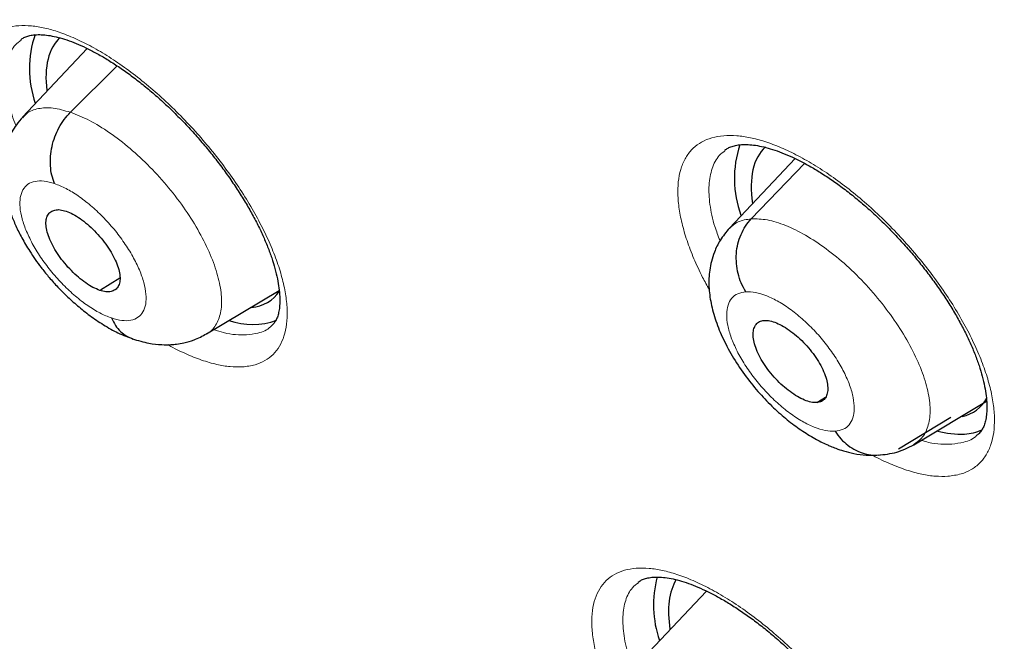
# Model space of a CAD drawing. Header units: millimetres. Extents: x 8 to 1465, y 12 to 1156.
# Tile 98 of 168: x 1213.57 to 1222.37, y 645.88 to 651.43. Entities that reach past the tile are written whole.
import ezdxf

# ---------------------------------------------------------------- set-up
doc = ezdxf.new("R2010")
doc.units = ezdxf.units.MM

msp = doc.modelspace()

# ---------------------------------------------------------------- linework, layer by layer
at = {"color": 7, "linetype": 'Continuous', "lineweight": 30}
for p, q in [((1214.1716, 651.174), (1213.5919, 650.5605)), ((1214.0214, 650.6042), (1214.4378, 651.0196)), ((1220.5013, 650.1904), (1219.9129, 649.5675)), ((1220.1092, 649.6517), (1220.5859, 650.1474)), ((1214.2893, 649.016), (1214.4634, 649.1252)), ((1215.2388, 648.6238), (1215.8882, 649.0122)), ((1220.6939, 648.0091), (1220.7727, 648.0567)), ((1221.5613, 647.632), (1222.2125, 648.0214)), ((1221.4249, 647.5946), (1221.8941, 647.8778)), ((1221.2173, 647.5403), (1221.2655, 647.5408)), ((1221.2579, 647.5416), (1221.2654, 647.5418)), ((1219.7079, 646.3246), (1219.0846, 645.6649))]:
    msp.add_line(p, q, dxfattribs=at)
for centre, radius, start, end in [((1214.6021, 650.9937), 0.9473, 161.19041, 199.0386), ((1220.8964, 650.0118), 0.9387, 161.26345, 200.4423), ((1215.6488, 649.3364), 0.6294, 250.51423, 290.02197), ((1221.9762, 648.4861), 0.7592, 254.68003, 272.94679), ((1221.9913, 648.1655), 0.4382, 273.13896, 294.46824), ((1220.2162, 646.1999), 0.9813, 165.12721, 198.78977)]:
    msp.add_arc(centre, radius, start, end, dxfattribs=at)
for centre, major_axis, ratio, start_param, end_param in [((1214.8836, 650.1077), (-0.9385, 1.1778), 0.455783, 0.029649, 0.638971), ((1221.1907, 649.1271), (-0.9412, 1.1783), 0.454529, 0.02598, 0.665427), ((1214.8836, 650.1077), (-0.9385, 1.1778), 0.455783, 2.863048, 3.286977), ((1221.1907, 649.1271), (-0.9412, 1.1783), 0.454529, 2.925897, 3.327289), ((1220.4585, 645.3212), (-0.9463, 1.1888), 0.45452, 0.159151, 0.673362)]:
    msp.add_ellipse(centre, major_axis=major_axis, ratio=ratio, start_param=start_param, end_param=end_param, dxfattribs=at)
for points, knots in [([(1241.6175, 646.2376), (1241.6564, 646.2677), (1241.7325, 646.3267), (1241.8349, 646.4083), (1241.9207, 646.4778), (1241.99, 646.5348), (1242.0442, 646.58), (1242.0894, 646.618), (1242.136, 646.6575), (1242.1952, 646.7083), (1242.2673, 646.771), (1242.3456, 646.8403), (1242.4196, 646.907), (1242.4846, 646.9664), (1242.5458, 647.023), (1242.617, 647.0899), (1242.7001, 647.1694), (1242.7886, 647.2558), (1242.8676, 647.3346), (1242.9391, 647.4072), (1243.0097, 647.4801), (1243.0855, 647.5597), (1243.1617, 647.6413), (1243.2302, 647.7161), (1243.2873, 647.7794), (1243.3391, 647.8376), (1243.3947, 647.9011), (1243.4601, 647.9767), (1243.5398, 648.0708), (1243.627, 648.1761), (1243.7149, 648.285), (1243.8025, 648.3962), (1243.8948, 648.5163), (1243.9945, 648.6497), (1244.0918, 648.7841), (1244.1806, 648.9104), (1244.2607, 649.0273), (1244.3368, 649.1412), (1244.4162, 649.2629), (1244.4947, 649.3867), (1244.5722, 649.5122), (1244.6436, 649.6308), (1244.7101, 649.7443), (1244.7685, 649.8463), (1244.8197, 649.9375), (1244.8684, 650.0259), (1244.9189, 650.1194), (1244.975, 650.2252), (1245.0364, 650.3442), (1245.1011, 650.4728), (1245.1745, 650.6231), (1245.253, 650.7893), (1245.3347, 650.9693), (1245.4102, 651.1422), (1245.4777, 651.3027), (1245.5356, 651.4449), (1245.5862, 651.5729), (1245.6342, 651.6978), (1245.6844, 651.8321), (1245.7346, 651.9706), (1245.7846, 652.1133), (1245.8344, 652.2599), (1245.8869, 652.4201), (1245.9414, 652.593), (1245.9907, 652.7566), (1246.0325, 652.9007), (1246.0651, 653.0162), (1246.0923, 653.1155), (1246.116, 653.204), (1246.1428, 653.306), (1246.1753, 653.4336), (1246.2143, 653.5929), (1246.2552, 653.7676), (1246.2966, 653.9534), (1246.3374, 654.1466), (1246.3754, 654.3372), (1246.4105, 654.5234), (1246.4416, 654.6978), (1246.4693, 654.8619), (1246.4929, 655.0087), (1246.5125, 655.137), (1246.5289, 655.2485), (1246.5458, 655.368), (1246.5652, 655.5114), (1246.5881, 655.6927), (1246.6127, 655.9029), (1246.6405, 656.1652), (1246.669, 656.4725), (1246.6955, 656.8167), (1246.717, 657.1656), (1246.7309, 657.4624), (1246.7396, 657.7051), (1246.7449, 657.8925), (1246.7487, 658.0793), (1246.7511, 658.2581), (1246.7522, 658.4208), (1246.7523, 658.5609), (1246.7518, 658.6775), (1246.7511, 658.7704), (1246.7503, 658.8435), (1246.7494, 658.9116), (1246.7481, 658.99), (1246.7461, 659.0981), (1246.7428, 659.2396), (1246.7376, 659.4168), (1246.7304, 659.6155), (1246.7182, 659.8994), (1246.6989, 660.2556), (1246.6699, 660.6802), (1246.6363, 661.093), (1246.5976, 661.5029), (1246.5527, 661.925), (1246.499, 662.3751), (1246.434, 662.865), (1246.356, 663.396), (1246.2631, 663.9697), (1246.1755, 664.4639), (1246.1014, 664.8554), (1246.0493, 665.1211), (1246.0011, 665.3596), (1245.9573, 665.5701), (1245.918, 665.7551), (1245.8837, 665.9134), (1245.855, 666.0434), (1245.8326, 666.144), (1245.8129, 666.2314), (1245.7919, 666.3237), (1245.7646, 666.4426), (1245.7303, 666.5901), (1245.6885, 666.7667), (1245.6405, 666.9661), (1245.5854, 667.1903), (1245.5227, 667.4397), (1245.452, 667.7148), (1245.3737, 668.0117), (1245.2895, 668.3228), (1245.2013, 668.6404), (1245.1104, 668.9596), (1244.9428, 669.5343), (1244.6863, 670.3706), (1244.3216, 671.4766), (1243.9271, 672.5962), (1243.5031, 673.7287), (1243.0501, 674.8724), (1242.607, 675.9341), (1242.1863, 676.8993), (1241.8, 677.7549), (1241.4147, 678.5812), (1241.032, 679.3776), (1240.6535, 680.1436), (1240.2859, 680.8683), (1239.9307, 681.5524), (1239.5889, 682.1965), (1239.2557, 682.8118), (1238.9297, 683.4026), (1238.6012, 683.9871), (1238.259, 684.5855), (1237.894, 685.2122), (1237.4983, 685.8792), (1237.0701, 686.5869), (1236.6074, 687.336), (1236.1155, 688.1158), (1235.5934, 688.9255), (1235.0402, 689.7647), (1234.4847, 690.5883), (1233.9298, 691.3934), (1233.3785, 692.1771), (1232.8025, 692.9793), (1232.2059, 693.7929), (1231.5312, 694.6938), (1230.7809, 695.6716), (1229.9534, 696.7215), (1229.0936, 697.7834), (1228.2012, 698.8557), (1227.2761, 699.9362), (1226.3393, 700.9997), (1225.3917, 702.0454), (1224.4689, 703.0352), (1223.5729, 703.9705), (1222.7053, 704.8531), (1221.8318, 705.7192), (1221.1169, 706.4098), (1220.5725, 706.9258), (1220.2093, 707.2663), (1219.8705, 707.5805), (1219.5565, 707.8688), (1219.2676, 708.1317), (1219.0039, 708.3697), (1218.7545, 708.593), (1218.5227, 708.7991), (1218.3115, 708.9854), (1218.1353, 709.14), (1217.9941, 709.2633), (1217.8881, 709.3555), (1217.8169, 709.4173), (1217.7577, 709.4685), (1217.6883, 709.5285), (1217.5895, 709.6137), (1217.4652, 709.7205), (1217.3198, 709.8449), (1217.154, 709.986), (1216.9681, 710.1435), (1216.7611, 710.3177), (1216.5285, 710.5121), (1216.2695, 710.7268), (1215.9833, 710.9621), (1215.6793, 711.2097), (1215.3685, 711.4602), (1215.0621, 711.7047), (1214.7656, 711.9391), (1214.4047, 712.2215), (1213.9873, 712.544), (1213.5213, 712.8982), (1213.1212, 713.1977), (1212.7825, 713.448), (1212.5038, 713.6519), (1212.2523, 713.8342), (1212.0447, 713.9834), (1211.8768, 714.1032), (1211.7367, 714.2027), (1211.5978, 714.3008), (1211.4493, 714.4052), (1211.2826, 714.5218), (1211.0913, 714.6546), (1210.8708, 714.8066), (1210.6212, 714.9771), (1210.3473, 715.1622), (1210.0614, 715.3534), (1209.7006, 715.5918), (1209.2789, 715.8662), (1208.8028, 716.1699), (1208.3878, 716.4294), (1208.0321, 716.6481), (1207.7355, 716.828), (1207.4637, 716.9908), (1207.2578, 717.1126), (1207.1104, 717.1991), (1207.0139, 717.2555), (1206.9154, 717.3128), (1206.8489, 717.3513), (1206.813, 717.372)], [0, 0, 0, 0, 0.002052, 0.004014, 0.005893, 0.007516, 0.008532, 0.009341, 0.010265, 0.011423, 0.013108, 0.014936, 0.016573, 0.018011, 0.01928, 0.020687, 0.022912, 0.025129, 0.027009, 0.028616, 0.030343, 0.032261, 0.034338, 0.036195, 0.037573, 0.038789, 0.040257, 0.042018, 0.044071, 0.046798, 0.049274, 0.051499, 0.05432, 0.057339, 0.060405, 0.063207, 0.065614, 0.068007, 0.070542, 0.073398, 0.075867, 0.078458, 0.080815, 0.082894, 0.084729, 0.086388, 0.088264, 0.090389, 0.092766, 0.095385, 0.09803, 0.101622, 0.105085, 0.108417, 0.111498, 0.114171, 0.116404, 0.118642, 0.121114, 0.123822, 0.126242, 0.128885, 0.131754, 0.134847, 0.13809, 0.140388, 0.142394, 0.144109, 0.14554, 0.14697, 0.149371, 0.152099, 0.15511, 0.158234, 0.161454, 0.164768, 0.167685, 0.17062, 0.173292, 0.175655, 0.177711, 0.179458, 0.180995, 0.183425, 0.186291, 0.189594, 0.193333, 0.198564, 0.203836, 0.209111, 0.21439, 0.217156, 0.219923, 0.222691, 0.225389, 0.227763, 0.229793, 0.231477, 0.232816, 0.23381, 0.234636, 0.235756, 0.237192, 0.239291, 0.241831, 0.244771, 0.247748, 0.253855, 0.259749, 0.26543, 0.270901, 0.276535, 0.282582, 0.289044, 0.296108, 0.303609, 0.311545, 0.315302, 0.318706, 0.321746, 0.32442, 0.32673, 0.32878, 0.33042, 0.33165, 0.332581, 0.333723, 0.335131, 0.337061, 0.339269, 0.341756, 0.344521, 0.347629, 0.351027, 0.354715, 0.358589, 0.362471, 0.366357, 0.370246, 0.383394, 0.396583, 0.409813, 0.423086, 0.436404, 0.449736, 0.459915, 0.469731, 0.479185, 0.488278, 0.49701, 0.505381, 0.513037, 0.520366, 0.527367, 0.534041, 0.540541, 0.547341, 0.554472, 0.561936, 0.570111, 0.57865, 0.587552, 0.596816, 0.606443, 0.616432, 0.625262, 0.634356, 0.643714, 0.65332, 0.662971, 0.675588, 0.688185, 0.700759, 0.714208, 0.727633, 0.741034, 0.754412, 0.767769, 0.779651, 0.791517, 0.803367, 0.815201, 0.820392, 0.825248, 0.829764, 0.833941, 0.837777, 0.841273, 0.844429, 0.847681, 0.850469, 0.852793, 0.854654, 0.856051, 0.856983, 0.857467, 0.858384, 0.859722, 0.86136, 0.863281, 0.865443, 0.867878, 0.870587, 0.873569, 0.877, 0.880735, 0.884773, 0.888891, 0.892878, 0.896734, 0.90046, 0.90695, 0.912999, 0.918607, 0.922524, 0.92618, 0.929452, 0.932306, 0.934254, 0.93598, 0.93775, 0.93965, 0.941751, 0.944229, 0.947085, 0.95032, 0.953933, 0.957736, 0.961442, 0.967971, 0.97416, 0.980006, 0.984167, 0.988058, 0.991605, 0.994806, 0.996131, 0.997387, 0.998591, 1, 1, 1, 1]), ([(1198.5489, 709.9966), (1198.6382, 709.9449), (1198.8971, 709.7948), (1199.3269, 709.5401), (1199.8386, 709.2298), (1200.3516, 708.9113), (1200.8659, 708.5848), (1201.3813, 708.2502), (1201.8976, 707.9077), (1202.4147, 707.5574), (1202.9325, 707.1994), (1203.4509, 706.8337), (1203.9697, 706.4604), (1204.4887, 706.0797), (1205.008, 705.6916), (1205.5272, 705.2963), (1206.0462, 704.8938), (1206.5651, 704.4842), (1207.0835, 704.0676), (1207.6014, 703.6442), (1208.1186, 703.214), (1208.635, 702.7773), (1209.1505, 702.3339), (1209.6649, 701.8842), (1210.1781, 701.4281), (1210.69, 700.9659), (1211.2004, 700.4976), (1211.7093, 700.0234), (1212.2163, 699.5433), (1212.7216, 699.0575), (1213.2248, 698.5662), (1213.7259, 698.0694), (1214.2247, 697.5672), (1214.7212, 697.0599), (1215.2152, 696.5475), (1215.7065, 696.0302), (1216.1951, 695.508), (1216.6808, 694.9812), (1217.1634, 694.4498), (1217.643, 693.9141), (1218.1192, 693.3741), (1218.5921, 692.8299), (1219.0615, 692.2818), (1219.5273, 691.7298), (1219.9893, 691.1741), (1220.4474, 690.6149), (1220.9016, 690.0522), (1221.3517, 689.4863), (1221.7975, 688.9172), (1222.2391, 688.3451), (1222.6762, 687.7702), (1223.1087, 687.1927), (1223.5366, 686.6125), (1223.9597, 686.03), (1224.3779, 685.4453), (1224.7912, 684.8584), (1225.1993, 684.2696), (1225.6023, 683.679), (1226, 683.0868), (1226.3922, 682.4931), (1226.779, 681.8981), (1227.1601, 681.3019), (1227.5356, 680.7046), (1227.9052, 680.1065), (1228.269, 679.5077), (1228.6268, 678.9082), (1228.9785, 678.3084), (1229.3241, 677.7084), (1229.6634, 677.1082), (1229.9963, 676.5081), (1230.3229, 675.9082), (1230.6429, 675.3086), (1230.9564, 674.7096), (1231.2632, 674.1113), (1231.5633, 673.5137), (1231.8565, 672.9172), (1232.1429, 672.3218), (1232.4223, 671.7277), (1232.6947, 671.135), (1232.9599, 670.544), (1233.218, 669.9547), (1233.4689, 669.3673), (1233.7125, 668.7819), (1233.9487, 668.1988), (1234.1775, 667.6181), (1234.3989, 667.0398), (1234.6127, 666.4642), (1234.8189, 665.8915), (1235.0176, 665.3217), (1235.2085, 664.755), (1235.3917, 664.1916), (1235.5672, 663.6316), (1235.7349, 663.0751), (1235.8947, 662.5224), (1236.0466, 661.9735), (1236.1907, 661.4286), (1236.3267, 660.8878), (1236.4548, 660.3513), (1236.5749, 659.8192), (1236.687, 659.2916), (1236.791, 658.7688), (1236.887, 658.2507), (1236.9749, 657.7377), (1237.0546, 657.2297), (1237.1262, 656.727), (1237.1898, 656.2296), (1237.2451, 655.7377), (1237.2924, 655.2514), (1237.3314, 654.7708), (1237.3624, 654.2961), (1237.3852, 653.8274), (1237.3998, 653.3648), (1237.4063, 652.9084), (1237.4047, 652.4583), (1237.395, 652.0146), (1237.3771, 651.5775), (1237.3512, 651.1471), (1237.3172, 650.7234), (1237.2751, 650.3066), (1237.225, 649.8967), (1237.1669, 649.4938), (1237.1008, 649.0981), (1237.0267, 648.7096), (1236.9447, 648.3284), (1236.8547, 647.9545), (1236.7568, 647.5882), (1236.6511, 647.2293), (1236.5374, 646.8781), (1236.416, 646.5345), (1236.2867, 646.1987), (1236.1496, 645.8707), (1236.0047, 645.5506), (1235.8521, 645.2383), (1235.6917, 644.9341), (1235.5236, 644.638), (1235.3478, 644.3499), (1235.1643, 644.0701), (1234.9731, 643.7986), (1234.7743, 643.5354), (1234.5679, 643.2806), (1234.3538, 643.0343), (1234.1323, 642.7965), (1233.903, 642.5676), (1233.6818, 642.3603), (1233.5335, 642.2334), (1233.4669, 642.1765)], [0, 0, 0, 0, 0.0036913, 0.0107004, 0.0177102, 0.0247207, 0.0317319, 0.0387439, 0.0457565, 0.0527698, 0.0597838, 0.0667984, 0.0738136, 0.0808294, 0.0878457, 0.0948627, 0.1018801, 0.1088981, 0.1159165, 0.1229355, 0.1299548, 0.1369746, 0.1439949, 0.1510155, 0.1580365, 0.1650578, 0.1720795, 0.1791015, 0.1861238, 0.1931464, 0.2001693, 0.2071924, 0.2142158, 0.2212394, 0.2282632, 0.2352871, 0.2423113, 0.2493356, 0.2563601, 0.2633846, 0.2704093, 0.2774341, 0.284459, 0.2914839, 0.2985089, 0.3055339, 0.312559, 0.319584, 0.3266091, 0.3336341, 0.3406591, 0.347684, 0.3547089, 0.3617337, 0.3687584, 0.3757829, 0.3828074, 0.3898317, 0.3968558, 0.4038798, 0.4109036, 0.4179271, 0.4249505, 0.4319736, 0.4389965, 0.4460191, 0.4530414, 0.4600634, 0.4670851, 0.4741064, 0.4811274, 0.488148, 0.4951682, 0.502188, 0.5092073, 0.5162263, 0.5232447, 0.5302626, 0.5372801, 0.544297, 0.5513133, 0.5583291, 0.5653443, 0.5723589, 0.5793728, 0.5863861, 0.5933987, 0.6004106, 0.6074218, 0.6144322, 0.6214419, 0.6284509, 0.635459, 0.6424664, 0.6494729, 0.6564786, 0.6634835, 0.6704876, 0.6774908, 0.6844933, 0.6914948, 0.6984956, 0.7054956, 0.7124949, 0.7194934, 0.7264912, 0.7334884, 0.740485, 0.7474812, 0.754477, 0.7614725, 0.7684679, 0.7754632, 0.7824586, 0.7894544, 0.7964506, 0.8034476, 0.8104456, 0.817445, 0.824446, 0.8314489, 0.8384544, 0.8454626, 0.8524742, 0.8594896, 0.8665094, 0.8735342, 0.8805645, 0.8876009, 0.8946441, 0.9016946, 0.9087531, 0.9158201, 0.922896, 0.9299813, 0.9370763, 0.9441811, 0.9512958, 0.9584201, 0.9655537, 0.972696, 0.9798463, 0.9870035, 0.9941665, 1, 1, 1, 1]), ([(1213.5782, 651.2527), (1213.5867, 651.2592), (1213.6031, 651.2716), (1213.6372, 651.285), (1213.679, 651.2948), (1213.7298, 651.2992), (1213.79, 651.2969), (1213.8567, 651.2872), (1213.9297, 651.2699), (1214.0085, 651.2447), (1214.0927, 651.2115), (1214.1822, 651.1701), (1214.2765, 651.1202), (1214.3745, 651.0621), (1214.4752, 650.9961), (1214.5777, 650.9227), (1214.6808, 650.8424), (1214.7834, 650.756), (1214.8845, 650.6644), (1214.9835, 650.5681), (1215.0801, 650.4675), (1215.1744, 650.3625), (1215.2658, 650.2538), (1215.3534, 650.1421), (1215.4363, 650.0288), (1215.5136, 649.9149), (1215.5846, 649.8018), (1215.6485, 649.6906), (1215.7048, 649.5824), (1215.7537, 649.4775), (1215.7953, 649.3756), (1215.83, 649.2769), (1215.8572, 649.1826), (1215.877, 649.0942), (1215.8893, 649.0129), (1215.8944, 648.94), (1215.893, 648.8767), (1215.8862, 648.8234), (1215.8752, 648.781), (1215.8606, 648.7463), (1215.8419, 648.718), (1215.828, 648.7011), (1215.8171, 648.694), (1215.816, 648.6933)], [0, 0, 0, 0, 0.027912, 0.054001, 0.078248, 0.104041, 0.128686, 0.152797, 0.17666, 0.200215, 0.223983, 0.248145, 0.272663, 0.297472, 0.322497, 0.347657, 0.372875, 0.398064, 0.423163, 0.447996, 0.472894, 0.498057, 0.523429, 0.548937, 0.574494, 0.599975, 0.625284, 0.650334, 0.675048, 0.699362, 0.723888, 0.748621, 0.773452, 0.798224, 0.822787, 0.847022, 0.870856, 0.894307, 0.917547, 0.940993, 0.967124, 0.996704, 1, 1, 1, 1]), ([(1213.8788, 649.9671), (1213.8699, 649.9917), (1213.8522, 650.0407), (1213.8413, 650.124), (1213.8419, 650.2105), (1213.855, 650.2984), (1213.8803, 650.3848), (1213.9175, 650.4663), (1213.9642, 650.5418), (1214.0023, 650.5833), (1214.0214, 650.6042)], [0, 0, 0, 0, 0.126292, 0.251728, 0.376567, 0.500877, 0.624926, 0.749284, 0.874246, 1, 1, 1, 1]), ([(1213.595, 650.5617), (1213.5752, 650.5391), (1213.5388, 650.4973), (1213.4993, 650.4326), (1213.4724, 650.3773), (1213.4482, 650.3149), (1213.4268, 650.2364), (1213.4133, 650.1311), (1213.4147, 650.0116), (1213.4321, 649.8914), (1213.4591, 649.7843), (1213.4917, 649.6869), (1213.5332, 649.5863), (1213.5877, 649.4764), (1213.6614, 649.3516), (1213.7419, 649.2371), (1213.8245, 649.1344), (1213.9001, 649.0491), (1213.9874, 648.9607), (1214.0865, 648.8713), (1214.1973, 648.7832), (1214.319, 648.7007), (1214.4507, 648.6266), (1214.538, 648.594), (1214.5832, 648.5771)], [0, 0, 0, 0, 0.0355891, 0.0656455, 0.0902779, 0.1096612, 0.1485423, 0.1961434, 0.2481197, 0.2997609, 0.3431458, 0.383666, 0.4270758, 0.4734183, 0.5258921, 0.591074, 0.6287563, 0.6699555, 0.714817, 0.7635198, 0.8162199, 0.8730552, 0.9341997, 1, 1, 1, 1]), ([(1219.8728, 650.265), (1219.8816, 650.2716), (1219.8994, 650.2849), (1219.935, 650.2997), (1219.9791, 650.311), (1220.032, 650.3167), (1220.0942, 650.3157), (1220.1628, 650.3072), (1220.2375, 650.2911), (1220.3179, 650.2671), (1220.4036, 650.2351), (1220.4946, 650.1948), (1220.5903, 650.1462), (1220.6897, 650.0893), (1220.7918, 650.0245), (1220.8955, 649.9522), (1220.9997, 649.8731), (1221.1036, 649.7877), (1221.2057, 649.6971), (1221.3056, 649.6016), (1221.4031, 649.5018), (1221.4981, 649.3976), (1221.5901, 649.2894), (1221.6782, 649.1784), (1221.7615, 649.0655), (1221.8391, 648.9521), (1221.9102, 648.8392), (1221.9741, 648.7282), (1222.0303, 648.6201), (1222.0789, 648.5152), (1222.1203, 648.4132), (1222.1545, 648.3144), (1222.1812, 648.2198), (1222.2003, 648.131), (1222.2119, 648.0492), (1222.2163, 647.9757), (1222.2142, 647.9115), (1222.2064, 647.8572), (1222.1943, 647.8135), (1222.1784, 647.777), (1222.1576, 647.7467), (1222.1424, 647.7286), (1222.1308, 647.721), (1222.1302, 647.7207)], [0, 0, 0, 0, 0.025984, 0.052332, 0.076815, 0.102858, 0.127723, 0.152007, 0.176007, 0.199662, 0.223513, 0.247738, 0.272305, 0.297156, 0.322217, 0.347412, 0.372664, 0.397888, 0.423024, 0.447894, 0.472821, 0.49801, 0.523404, 0.548932, 0.574506, 0.600001, 0.625323, 0.650384, 0.675111, 0.699426, 0.723961, 0.748704, 0.77355, 0.798349, 0.822952, 0.84725, 0.87118, 0.894775, 0.91823, 0.941981, 0.968531, 0.998537, 1, 1, 1, 1]), ([(1214.2834, 649.0122), (1214.2634, 649.0201), (1214.2236, 649.0358), (1214.1585, 649.077), (1214.0932, 649.1279), (1214.0293, 649.1876), (1213.9694, 649.2537), (1213.9155, 649.3241), (1213.8706, 649.3962), (1213.8358, 649.4671), (1213.8121, 649.5342), (1213.8007, 649.595), (1213.8029, 649.6463), (1213.8177, 649.687), (1213.8439, 649.7162), (1213.8808, 649.7324), (1213.9269, 649.7358), (1213.9646, 649.7252), (1213.9835, 649.7199)], [0, 0, 0, 0, 0.062616, 0.12509, 0.187745, 0.250478, 0.313047, 0.375342, 0.437604, 0.5, 0.562395, 0.624658, 0.686954, 0.749523, 0.812256, 0.87491, 0.937384, 1, 1, 1, 1]), ([(1213.9835, 649.7199), (1214.0034, 649.712), (1214.0433, 649.6963), (1214.1084, 649.6551), (1214.1737, 649.6043), (1214.2376, 649.5446), (1214.2976, 649.4785), (1214.3514, 649.4082), (1214.3964, 649.3361), (1214.4312, 649.2651), (1214.4549, 649.198), (1214.4662, 649.1373), (1214.464, 649.0859), (1214.4493, 649.0452), (1214.423, 649.016), (1214.3861, 648.9998), (1214.3399, 648.9964), (1214.3023, 649.007), (1214.2834, 649.0122)], [0, 0, 0, 0, 0.062616, 0.12509, 0.187744, 0.250477, 0.313046, 0.375341, 0.437603, 0.499999, 0.562394, 0.624657, 0.686953, 0.749522, 0.812255, 0.87491, 0.937384, 1, 1, 1, 1]), ([(1220.0602, 648.9999), (1220.0457, 649.0254), (1220.0166, 649.0762), (1219.9892, 649.1621), (1219.9744, 649.2511), (1219.9736, 649.3411), (1219.9871, 649.4293), (1220.015, 649.5124), (1220.055, 649.5889), (1220.0911, 649.6307), (1220.1092, 649.6517)], [0, 0, 0, 0, 0.1262754, 0.2517054, 0.3765477, 0.5008665, 0.6249258, 0.7492915, 0.8742544, 1, 1, 1, 1]), ([(1219.914, 649.5692), (1219.884, 649.5331), (1219.8295, 649.4677), (1219.7801, 649.3633), (1219.7516, 649.2736), (1219.7317, 649.1699), (1219.7265, 649.0445), (1219.746, 648.8936), (1219.7895, 648.7373), (1219.8569, 648.5731), (1219.9476, 648.405), (1220.0575, 648.2413), (1220.1796, 648.0921), (1220.3041, 647.964), (1220.4282, 647.855), (1220.5519, 647.763), (1220.6704, 647.6895), (1220.7581, 647.6449), (1220.8209, 647.6173), (1220.8713, 647.5973), (1220.9411, 647.5738), (1221.032, 647.5516), (1221.1204, 647.5374), (1221.1757, 647.5393), (1221.1954, 647.54)], [0, 0, 0, 0, 0.051774, 0.093752, 0.126583, 0.156126, 0.211996, 0.269352, 0.329583, 0.392439, 0.458149, 0.525108, 0.587558, 0.645615, 0.69965, 0.751652, 0.802794, 0.845854, 0.858345, 0.876767, 0.902472, 0.935812, 0.977169, 1, 1, 1, 1]), ([(1214.3882, 648.7652), (1214.3994, 648.7423), (1214.4219, 648.6966), (1214.4693, 648.643), (1214.5207, 648.6023), (1214.559, 648.5873), (1214.5765, 648.5805)], [0, 0, 0, 0, 0.258858, 0.519544, 0.781761, 1, 1, 1, 1]), ([(1220.6939, 648.009), (1220.6773, 648.0093), (1220.6443, 648.0098), (1220.5846, 648.0298), (1220.521, 648.0617), (1220.4551, 648.1053), (1220.3895, 648.1586), (1220.3265, 648.2202), (1220.2688, 648.2882), (1220.2185, 648.3595), (1220.1772, 648.4314), (1220.1467, 648.5013), (1220.1289, 648.566), (1220.1236, 648.6235), (1220.1305, 648.6722), (1220.1496, 648.7098), (1220.1797, 648.7361), (1220.2094, 648.741), (1220.2242, 648.7434)], [0, 0, 0, 0, 0.062616, 0.12509, 0.187745, 0.250479, 0.313047, 0.375343, 0.437605, 0.5, 0.562396, 0.624658, 0.686954, 0.749523, 0.812256, 0.87491, 0.937384, 1, 1, 1, 1]), ([(1220.2242, 648.7434), (1220.2407, 648.7432), (1220.2738, 648.7427), (1220.3335, 648.7227), (1220.3971, 648.6908), (1220.463, 648.6473), (1220.5287, 648.594), (1220.5917, 648.5324), (1220.6494, 648.4644), (1220.6997, 648.3931), (1220.741, 648.3212), (1220.7715, 648.2513), (1220.7893, 648.1865), (1220.7945, 648.129), (1220.7876, 648.0803), (1220.7685, 648.0426), (1220.7384, 648.0163), (1220.7087, 648.0115), (1220.6939, 648.009)], [0, 0, 0, 0, 0.062616, 0.12509, 0.187744, 0.250477, 0.313046, 0.375341, 0.437603, 0.499999, 0.562394, 0.624657, 0.686952, 0.749521, 0.812255, 0.874909, 0.937384, 1, 1, 1, 1]), ([(1214.576, 648.5795), (1214.625, 648.5645), (1214.713, 648.5376), (1214.8279, 648.5255), (1214.9093, 648.5259), (1214.9749, 648.5319), (1215.0459, 648.5444), (1215.1376, 648.5704), (1215.2017, 648.6043), (1215.2382, 648.6236)], [0, 0, 0, 0, 0.214951, 0.385997, 0.509995, 0.584978, 0.678963, 0.817136, 1, 1, 1, 1]), ([(1220.8579, 647.7526), (1220.8749, 647.7289), (1220.9088, 647.6814), (1220.9726, 647.6249), (1221.0429, 647.5805), (1221.1186, 647.5514), (1221.1864, 647.5375), (1221.2279, 647.5401), (1221.2432, 647.5411)], [0, 0, 0, 0, 0.177374, 0.355983, 0.535628, 0.715692, 0.895712, 1, 1, 1, 1]), ([(1221.2431, 647.5391), (1221.2998, 647.5451), (1221.4137, 647.5572), (1221.5123, 647.6067), (1221.5619, 647.6316)], [0, 0, 0, 0, 0.4975681, 1, 1, 1, 1]), ([(1204.9902, 647.2536), (1205.1266, 647.1531), (1205.4399, 646.9222), (1205.9301, 646.5697), (1206.4606, 646.1947), (1206.9907, 645.8276), (1207.5203, 645.4681), (1208.0494, 645.1165), (1208.5778, 644.7727), (1209.1054, 644.4368), (1209.6319, 644.1091), (1210.1574, 643.7894), (1210.6817, 643.4779), (1211.2047, 643.1748), (1211.7262, 642.88), (1212.2461, 642.5936), (1212.7643, 642.3158), (1213.2807, 642.0466), (1213.7951, 641.786), (1214.3075, 641.5341), (1214.8177, 641.291), (1215.3255, 641.0568), (1215.831, 640.8314), (1216.3338, 640.6151), (1216.834, 640.4078), (1217.3314, 640.2095), (1217.8259, 640.0205), (1218.3174, 639.8406), (1218.8057, 639.6699), (1219.2908, 639.5086), (1219.7724, 639.3566), (1220.2506, 639.214), (1220.7252, 639.0809), (1221.196, 638.9572), (1221.663, 638.843), (1222.126, 638.7384), (1222.5849, 638.6434), (1223.0396, 638.558), (1223.49, 638.4822), (1223.936, 638.4162), (1224.3774, 638.3598), (1224.8142, 638.3132), (1225.2462, 638.2763), (1225.6732, 638.2492), (1226.0953, 638.2319), (1226.5122, 638.2244), (1226.9238, 638.2266), (1227.3301, 638.2387), (1227.7308, 638.2605), (1228.126, 638.2922), (1228.5154, 638.3336), (1228.899, 638.3847), (1229.2767, 638.4456), (1229.6483, 638.5162), (1230.0137, 638.5965), (1230.3729, 638.6865), (1230.7257, 638.786), (1231.072, 638.8951), (1231.4118, 639.0137), (1231.745, 639.1418), (1232.0714, 639.2793), (1232.3911, 639.4262), (1232.7038, 639.5824), (1233.0097, 639.7479), (1233.3086, 639.9225), (1233.6001, 640.1067), (1233.8338, 640.2632), (1233.9677, 640.3616), (1234.0094, 640.3922)], [0, 0, 0, 0, 0.011848, 0.027212, 0.042578, 0.057945, 0.073314, 0.088683, 0.104055, 0.119427, 0.134801, 0.150177, 0.165554, 0.180933, 0.196314, 0.211696, 0.227079, 0.242465, 0.257852, 0.273241, 0.288632, 0.304024, 0.319418, 0.334814, 0.350211, 0.36561, 0.38101, 0.396412, 0.411815, 0.427219, 0.442625, 0.458031, 0.473437, 0.488844, 0.504251, 0.519657, 0.535062, 0.550466, 0.565868, 0.581267, 0.596663, 0.612056, 0.627444, 0.642826, 0.658202, 0.673571, 0.688931, 0.704282, 0.719623, 0.734952, 0.750269, 0.765572, 0.780861, 0.796134, 0.811391, 0.826631, 0.841854, 0.857059, 0.872247, 0.887417, 0.90257, 0.917707, 0.932828, 0.947935, 0.96303, 0.978114, 0.993189, 1, 1, 1, 1]), ([(1219.0961, 646.4024), (1219.1038, 646.4083), (1219.1197, 646.4204), (1219.1524, 646.4342), (1219.1943, 646.445), (1219.2452, 646.4505), (1219.3055, 646.4494), (1219.3726, 646.441), (1219.4458, 646.4251), (1219.5249, 646.4013), (1219.6095, 646.3697), (1219.6996, 646.3298), (1219.7944, 646.2816), (1219.8932, 646.2251), (1219.9948, 646.1608), (1220.0982, 646.089), (1220.2025, 646.0104), (1220.3064, 645.9255), (1220.4088, 645.8354), (1220.5092, 645.7405), (1220.6072, 645.6412), (1220.7028, 645.5376), (1220.7957, 645.4301), (1220.8848, 645.3196), (1220.9692, 645.2073), (1221.0481, 645.0942), (1221.1207, 644.9818), (1221.1862, 644.8711), (1221.244, 644.7633), (1221.2943, 644.6587), (1221.3373, 644.5571), (1221.3733, 644.4586), (1221.4018, 644.3643), (1221.4227, 644.2756), (1221.4361, 644.1939), (1221.4422, 644.1205), (1221.4416, 644.0564), (1221.4354, 644.0023), (1221.4248, 643.9589), (1221.4103, 643.9229), (1221.3914, 643.8935), (1221.3767, 643.8755), (1221.365, 643.8678), (1221.3634, 643.8667)], [0, 0, 0, 0, 0.024705, 0.050985, 0.075343, 0.101259, 0.12598, 0.150137, 0.174034, 0.1976, 0.221348, 0.245488, 0.269985, 0.294778, 0.319794, 0.344953, 0.370177, 0.39538, 0.420505, 0.445372, 0.470259, 0.495412, 0.520777, 0.546285, 0.57185, 0.597348, 0.622683, 0.647767, 0.672523, 0.696832, 0.721339, 0.746058, 0.770885, 0.795668, 0.820254, 0.844525, 0.868407, 0.891914, 0.915213, 0.938658, 0.965646, 0.995145, 1, 1, 1, 1])]:
    msp.add_open_spline(points, degree=3, knots=knots, dxfattribs=at)
at = {"color": 252, "linetype": 'Continuous', "lineweight": 0}
for points, knots in [([(1205.8682, 717.2806), (1206.8572, 716.6867), (1208.8351, 715.4989), (1211.8419, 713.3923), (1214.8483, 711.068), (1217.8351, 708.5199), (1220.7778, 705.7746), (1223.6536, 702.8517), (1226.44, 699.7745), (1229.1152, 696.5672), (1231.6582, 693.2547), (1234.0491, 689.8631), (1236.2692, 686.4189), (1238.301, 682.9491), (1240.1288, 679.4807), (1241.7382, 676.0411), (1243.1165, 672.6571), (1244.253, 669.3551), (1245.1388, 666.1612), (1245.767, 663.1002), (1246.1326, 660.1962), (1246.2328, 657.4719), (1246.0668, 654.9484), (1245.6355, 652.6463), (1244.9445, 650.5807), (1243.9904, 648.7787), (1242.892, 647.3177), (1242.0041, 646.5956), (1241.6094, 646.2747)], [0, 0, 0, 0, 0.038759, 0.077519, 0.116278, 0.155037, 0.193797, 0.232556, 0.271315, 0.310075, 0.348834, 0.387593, 0.426353, 0.465112, 0.503871, 0.542631, 0.58139, 0.620149, 0.658909, 0.697668, 0.736427, 0.775187, 0.813946, 0.852705, 0.891465, 0.930224, 0.968983, 1, 1, 1, 1]), ([(1215.5586, 648.3282), (1215.5978, 648.3329), (1215.6724, 648.3417), (1215.763, 648.3817), (1215.8363, 648.4372), (1215.8935, 648.5108), (1215.9336, 648.6015), (1215.9565, 648.7079), (1215.9621, 648.8286), (1215.9496, 648.9626), (1215.9198, 649.1077), (1215.8729, 649.2622), (1215.8091, 649.4244), (1215.7297, 649.592), (1215.6356, 649.763), (1215.5276, 649.9351), (1215.4074, 650.1062), (1215.2767, 650.2742), (1215.1367, 650.4367), (1214.9895, 650.5918), (1214.8369, 650.7377), (1214.6808, 650.8722), (1214.5233, 650.9938), (1214.3663, 651.1011), (1214.2119, 651.1923), (1214.0619, 651.2667), (1213.9212, 651.3223), (1213.7915, 651.3591), (1213.6703, 651.3792), (1213.557, 651.3812), (1213.4538, 651.3642), (1213.3643, 651.3284), (1213.2903, 651.2735), (1213.2322, 651.201), (1213.1906, 651.1116), (1213.1668, 651.006), (1213.1603, 650.886), (1213.1712, 650.7531), (1213.2002, 650.6085), (1213.2459, 650.4545), (1213.3092, 650.2927), (1213.3668, 650.1653), (1213.4076, 650.0918), (1213.4168, 650.0751)], [0, 0, 0, 0, 0.027507, 0.05227, 0.077112, 0.101875, 0.126662, 0.151529, 0.176316, 0.201137, 0.226036, 0.250856, 0.275703, 0.300629, 0.325475, 0.35033, 0.375265, 0.40012, 0.424962, 0.449883, 0.474724, 0.499537, 0.524429, 0.549242, 0.574022, 0.598882, 0.623662, 0.646826, 0.669989, 0.694767, 0.719623, 0.744401, 0.769177, 0.794032, 0.818809, 0.843606, 0.868483, 0.893281, 0.918111, 0.943019, 0.967849, 0.992701, 1, 1, 1, 1]), ([(1213.5337, 650.4854), (1213.5215, 650.5165), (1213.4815, 650.6194), (1213.4489, 650.7771), (1213.4372, 650.9517), (1213.4639, 651.0965), (1213.5119, 651.1979), (1213.563, 651.236), (1213.5813, 651.2497)], [0, 0, 0, 0, 0.08721, 0.287681, 0.487879, 0.688075, 0.88808, 1, 1, 1, 1]), ([(1213.596, 650.5559), (1213.6068, 650.5693), (1213.6408, 650.6111), (1213.732, 650.6414), (1213.862, 650.6498), (1213.9682, 650.6194), (1214.0214, 650.6042)], [0, 0, 0, 0, 0.135223, 0.423432, 0.711517, 1, 1, 1, 1]), ([(1214.0214, 650.6042), (1214.0773, 650.5823), (1214.1892, 650.5386), (1214.3715, 650.4254), (1214.5549, 650.2846), (1214.7345, 650.1177), (1214.9025, 649.9314), (1215.0526, 649.7329), (1215.1783, 649.5299), (1215.276, 649.3304), (1215.343, 649.1412), (1215.376, 648.9697), (1215.3726, 648.8226), (1215.3305, 648.7094), (1215.283, 648.6439), (1215.2422, 648.6283), (1215.237, 648.6262)], [0, 0, 0, 0, 0.076178, 0.152251, 0.228357, 0.304436, 0.380505, 0.45651, 0.532476, 0.608541, 0.684606, 0.760571, 0.836577, 0.912646, 0.988725, 1, 1, 1, 1]), ([(1221.8657, 647.3503), (1221.9068, 647.3556), (1221.9841, 647.3657), (1222.0778, 647.4079), (1222.1532, 647.4652), (1222.2124, 647.5403), (1222.2544, 647.6326), (1222.279, 647.7402), (1222.2861, 647.8621), (1222.2749, 647.9969), (1222.2462, 648.1427), (1222.2002, 648.2977), (1222.1371, 648.4602), (1222.058, 648.6278), (1221.9641, 648.7986), (1221.8559, 648.9704), (1221.7354, 649.141), (1221.6039, 649.3083), (1221.4629, 649.4699), (1221.3145, 649.6242), (1221.1604, 649.769), (1221.0025, 649.9022), (1220.843, 650.0224), (1220.6838, 650.1283), (1220.527, 650.2179), (1220.3746, 650.2906), (1220.2313, 650.3445), (1220.099, 650.3795), (1219.9753, 650.3978), (1219.8597, 650.3979), (1219.7542, 650.379), (1219.6625, 650.3413), (1219.5864, 650.2847), (1219.5263, 650.2105), (1219.4828, 650.1197), (1219.4572, 650.0128), (1219.4492, 649.8917), (1219.4588, 649.7578), (1219.4867, 649.6125), (1219.5316, 649.458), (1219.5938, 649.2961), (1219.6612, 649.1488), (1219.7136, 649.0552), (1219.7341, 649.0184)], [0, 0, 0, 0, 0.02785, 0.052383, 0.076994, 0.101527, 0.126067, 0.150686, 0.175226, 0.199792, 0.224436, 0.249002, 0.2736, 0.298276, 0.322874, 0.347498, 0.3722, 0.396823, 0.421453, 0.446162, 0.470792, 0.495408, 0.520103, 0.544718, 0.569305, 0.59397, 0.618556, 0.641574, 0.664593, 0.689129, 0.713744, 0.738281, 0.762817, 0.787431, 0.811967, 0.836514, 0.861139, 0.885686, 0.910261, 0.934915, 0.959491, 0.984099, 1, 1, 1, 1]), ([(1219.8292, 649.4571), (1219.8128, 649.4992), (1219.7686, 649.6133), (1219.7343, 649.7823), (1219.725, 649.9581), (1219.7541, 650.1048), (1219.8046, 650.2082), (1219.8572, 650.2476), (1219.8761, 650.2618)], [0, 0, 0, 0, 0.113955, 0.308525, 0.502845, 0.697164, 0.89138, 1, 1, 1, 1]), ([(1214.3882, 648.7652), (1214.3542, 648.7786), (1214.2863, 648.8055), (1214.176, 648.8735), (1214.0648, 648.9589), (1213.956, 649.0603), (1213.8542, 649.1734), (1213.763, 649.2938), (1213.6861, 649.4171), (1213.6265, 649.5383), (1213.5862, 649.6529), (1213.567, 649.7565), (1213.5695, 649.8452), (1213.5936, 649.9154), (1213.6386, 649.9646), (1213.7027, 649.9905), (1213.7827, 649.9939), (1213.8468, 649.976), (1213.8788, 649.9671)], [0, 0, 0, 0, 0.062502, 0.125004, 0.187505, 0.250006, 0.312505, 0.375006, 0.437504, 0.500003, 0.5625, 0.625, 0.687498, 0.749998, 0.812496, 0.874997, 0.937498, 1, 1, 1, 1]), ([(1213.8788, 649.9671), (1213.9128, 649.9536), (1213.9807, 649.9268), (1214.091, 649.8587), (1214.2023, 649.7734), (1214.3111, 649.672), (1214.413, 649.559), (1214.5042, 649.4386), (1214.5811, 649.3154), (1214.6408, 649.1942), (1214.6811, 649.0795), (1214.7003, 648.9759), (1214.6977, 648.8872), (1214.6735, 648.8169), (1214.6285, 648.7676), (1214.5643, 648.7418), (1214.4843, 648.7384), (1214.4202, 648.7562), (1214.3882, 648.7652)], [0, 0, 0, 0, 0.062503, 0.125005, 0.187506, 0.250005, 0.312506, 0.375003, 0.437505, 0.500002, 0.562502, 0.625001, 0.687503, 0.750002, 0.812504, 0.875, 0.937502, 1, 1, 1, 1]), ([(1219.9147, 649.5652), (1219.9379, 649.5872), (1219.988, 649.6349), (1220.0667, 649.6458), (1220.1092, 649.6517)], [0, 0, 0, 0, 0.461188, 1, 1, 1, 1]), ([(1220.1092, 649.6517), (1220.1555, 649.6513), (1220.248, 649.6504), (1220.4147, 649.597), (1220.5924, 649.51), (1220.7774, 649.3887), (1220.9617, 649.2378), (1221.1385, 649.0633), (1221.3002, 648.8715), (1221.4416, 648.6707), (1221.5582, 648.4681), (1221.6451, 648.271), (1221.6972, 648.0877), (1221.7137, 647.9246), (1221.6924, 647.7899), (1221.6426, 647.6886), (1221.585, 647.6515), (1221.559, 647.6346)], [0, 0, 0, 0, 0.067542, 0.134991, 0.202469, 0.269923, 0.337368, 0.404757, 0.47211, 0.539552, 0.606994, 0.674347, 0.741736, 0.809181, 0.876636, 0.944114, 1, 1, 1, 1]), ([(1220.8579, 647.7526), (1220.8298, 647.7531), (1220.7734, 647.7541), (1220.6728, 647.7858), (1220.5651, 647.8385), (1220.453, 647.9124), (1220.3413, 648.004), (1220.2341, 648.1098), (1220.1355, 648.2259), (1220.0494, 648.3478), (1219.9789, 648.4707), (1219.927, 648.59), (1219.8954, 648.7011), (1219.8855, 648.7998), (1219.8976, 648.8822), (1219.9315, 648.9449), (1219.9847, 648.9873), (1220.035, 648.9957), (1220.0602, 648.9999)], [0, 0, 0, 0, 0.062498, 0.125, 0.187496, 0.249998, 0.312497, 0.374999, 0.437498, 0.499998, 0.562495, 0.624996, 0.687494, 0.749995, 0.812494, 0.874995, 0.937497, 1, 1, 1, 1]), ([(1220.0602, 648.9999), (1220.0884, 648.9994), (1220.1447, 648.9985), (1220.2454, 648.9668), (1220.3532, 648.9141), (1220.4653, 648.8403), (1220.5771, 648.7488), (1220.6844, 648.643), (1220.783, 648.5269), (1220.8692, 648.4051), (1220.9396, 648.2821), (1220.9915, 648.1628), (1221.023, 648.0516), (1221.0329, 647.9529), (1221.0207, 647.8704), (1220.9867, 647.8077), (1220.9334, 647.7653), (1220.8831, 647.7569), (1220.8579, 647.7526)], [0, 0, 0, 0, 0.0625025, 0.1250046, 0.187506, 0.2500051, 0.3125055, 0.3750035, 0.4375048, 0.500002, 0.5625019, 0.6250006, 0.6875026, 0.750002, 0.8125035, 0.8750005, 0.937502, 1, 1, 1, 1]), ([(1215.5957, 648.6141), (1215.5637, 648.614), (1215.4997, 648.6139), (1215.4022, 648.628), (1215.3329, 648.6519), (1215.3029, 648.6622)], [0, 0, 0, 0, 0.362597, 0.725194, 1, 1, 1, 1]), ([(1215.8158, 648.6934), (1215.8138, 648.6911), (1215.7851, 648.6579), (1215.7114, 648.6295), (1215.6302, 648.6187), (1215.5957, 648.6141)], [0, 0, 0, 0, 0.040336, 0.591803, 1, 1, 1, 1]), ([(1214.892, 648.5272), (1214.8947, 648.5256), (1214.9488, 648.4931), (1215.0508, 648.4454), (1215.1953, 648.3861), (1215.3288, 648.348), (1215.4513, 648.327), (1215.5228, 648.3278), (1215.5586, 648.3282)], [0, 0, 0, 0, 0.010697, 0.212833, 0.415615, 0.617752, 0.808876, 1, 1, 1, 1]), ([(1221.9012, 647.6365), (1221.8687, 647.636), (1221.8037, 647.635), (1221.7129, 647.6457), (1221.6511, 647.6654), (1221.629, 647.6725)], [0, 0, 0, 0, 0.3910392, 0.7820787, 1, 1, 1, 1]), ([(1222.1298, 647.7209), (1222.1278, 647.7186), (1222.098, 647.6844), (1222.0216, 647.6541), (1221.9374, 647.6418), (1221.9012, 647.6365)], [0, 0, 0, 0, 0.039747, 0.58644, 1, 1, 1, 1]), ([(1221.1903, 647.54), (1221.1928, 647.5386), (1221.2474, 647.5068), (1221.3508, 647.4604), (1221.4978, 647.4029), (1221.6333, 647.3668), (1221.7573, 647.3477), (1221.8296, 647.3494), (1221.8657, 647.3503)], [0, 0, 0, 0, 0.009648, 0.213018, 0.417038, 0.620407, 0.810204, 1, 1, 1, 1]), ([(1221.1057, 643.4983), (1221.1457, 643.5034), (1221.2213, 643.5128), (1221.3128, 643.5538), (1221.3864, 643.6098), (1221.4438, 643.6838), (1221.4838, 643.7747), (1221.5066, 643.8811), (1221.5118, 644.0017), (1221.4988, 644.1353), (1221.4682, 644.2799), (1221.4205, 644.4337), (1221.3557, 644.5952), (1221.2751, 644.7618), (1221.1797, 644.9318), (1221.0702, 645.1028), (1220.9484, 645.2727), (1220.816, 645.4394), (1220.6742, 645.6007), (1220.5252, 645.7545), (1220.3708, 645.899), (1220.2128, 646.0321), (1220.0535, 646.1523), (1219.8947, 646.2582), (1219.7386, 646.348), (1219.587, 646.4211), (1219.4449, 646.4753), (1219.3139, 646.5109), (1219.1916, 646.5299), (1219.0775, 646.5309), (1218.9736, 646.5129), (1218.8836, 646.4763), (1218.8093, 646.4209), (1218.751, 646.3479), (1218.7094, 646.2583), (1218.6857, 646.1527), (1218.6796, 646.0329), (1218.6911, 645.9003), (1218.7207, 645.7562), (1218.7677, 645.6028), (1218.8293, 645.4443), (1218.8834, 645.3353), (1218.9099, 645.2819)], [0, 0, 0, 0, 0.028013, 0.052959, 0.077985, 0.102932, 0.127901, 0.15295, 0.177919, 0.202929, 0.228019, 0.253029, 0.278081, 0.303212, 0.328264, 0.353339, 0.378494, 0.403569, 0.42864, 0.453791, 0.478861, 0.503901, 0.529021, 0.554061, 0.579058, 0.604134, 0.629131, 0.652498, 0.675864, 0.700824, 0.725863, 0.750822, 0.775781, 0.800819, 0.825777, 0.850758, 0.875818, 0.900799, 0.925823, 0.950926, 0.97595, 1, 1, 1, 1]), ([(1219.0564, 645.6281), (1219.043, 645.6616), (1219.0012, 645.7664), (1218.9669, 645.9259), (1218.9546, 646.1), (1218.981, 646.2448), (1219.0292, 646.3467), (1219.0807, 646.3853), (1219.0992, 646.3993)], [0, 0, 0, 0, 0.093528, 0.292468, 0.491042, 0.689614, 0.887982, 1, 1, 1, 1])]:
    msp.add_open_spline(points, degree=3, knots=knots, dxfattribs=at)

doc.saveas('drawing.dxf')
